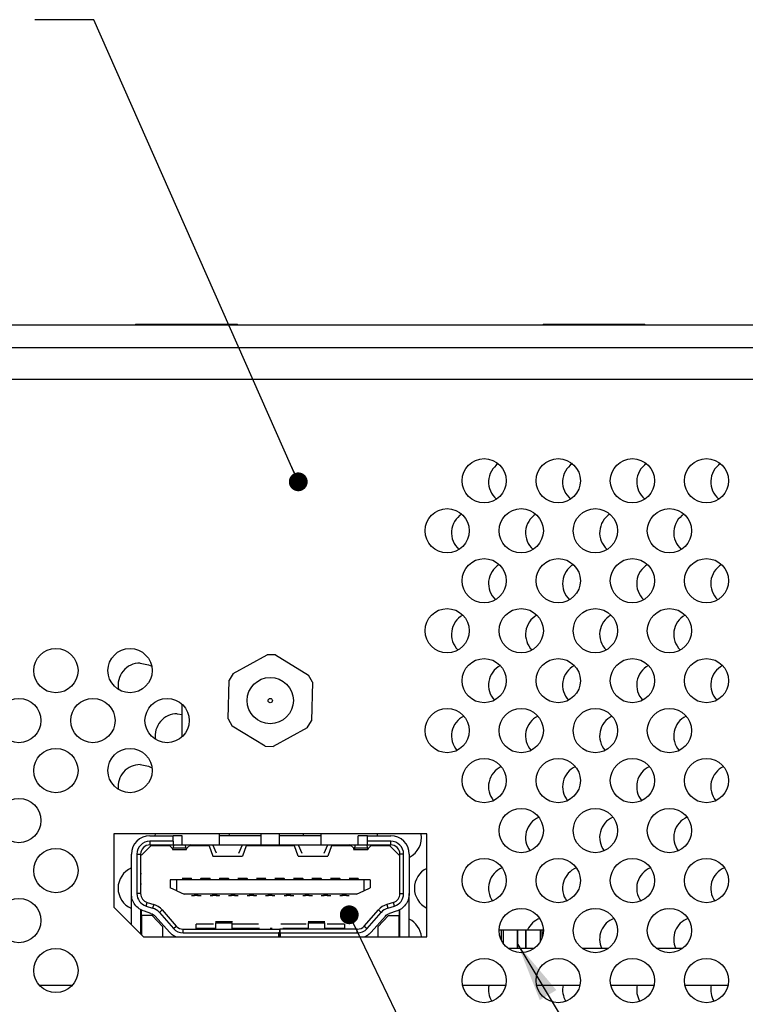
# Model space of a CAD drawing. Header units: millimetres. Extents: x 19 to 844, y 7 to 552.
# Tile 14 of 63: x 365 to 404, y 138 to 191. Entities that reach past the tile are written whole.
import ezdxf

# ---------------------------------------------------------------- set-up
doc = ezdxf.new("R2010")
doc.units = ezdxf.units.MM
doc.dimstyles.new('SLDDIMSTYLE2', dxfattribs={"dimtxt": 0.18, "dimasz": 1.016, "dimexe": 0, "dimexo": 0.0625, "dimgap": 0, "dimtad": 0, "dimtih": 1, "dimtoh": 1, "dimdec": 0, "dimrnd": 1e-09, "dimzin": 0, "dimdsep": 46, "dimtxsty": 'Standard', "dimblk1": 'DOT', "dimblk2": 'DOT', "dimsah": 1, "dimcen": 0.09, "dimadec": 0, "dimazin": 0, "dimtfac": 1.016, "dimtdec": 0, "dimtofl": 0, "dimtmove": 0, "dimatfit": 3, "dimldrblk": 'DOT', "dimfxl": 1, "dimfrac": 2, "dimtolj": 1, "dimtzin": 0, "dimarcsym": 0})
doc.dimstyles.new('SLDDIMSTYLE3', dxfattribs={"dimtxt": 0.18, "dimasz": 3.175, "dimexe": 0, "dimexo": 0.0625, "dimgap": 0, "dimtad": 0, "dimtih": 1, "dimtoh": 1, "dimdec": 0, "dimrnd": 1e-09, "dimzin": 0, "dimdsep": 46, "dimtxsty": 'Standard', "dimsah": 1, "dimcen": 0.09, "dimadec": 0, "dimazin": 0, "dimtfac": 3.175, "dimtdec": 0, "dimtofl": 0, "dimtmove": 0, "dimatfit": 3, "dimfxl": 1, "dimfrac": 2, "dimtolj": 1, "dimtzin": 0, "dimarcsym": 0})

# ---------------------------------------------------------------- blocks, each defined once
blk = doc.blocks.new('_Dot')
at = {"color": 0, "linetype": 'ByBlock', "lineweight": -2}
blk.add_line((-0.5, 0), (-1, 0), dxfattribs=at)
at = {"color": 0, "linetype": 'ByBlock', "const_width": 0.5}
blk.add_lwpolyline([(-0.25, 0, 1), (0.25, 0, 1)], format="xyb", close=True, dxfattribs=at)

msp = doc.modelspace()

# ---------------------------------------------------------------- linework, layer by layer
at = {"color": 7, "linetype": 'Continuous', "lineweight": 25}
for p, q in [((139.997, 174.666), (575.997, 174.666)), ((371.247, 174.716), (371.247, 174.666)), ((371.247, 174.716), (373.997, 174.716)), ((373.997, 174.716), (376.747, 174.716)), ((376.747, 174.666), (376.747, 174.716)), ((393.247, 174.716), (393.247, 174.666)), ((393.247, 174.716), (395.997, 174.716)), ((395.997, 174.716), (398.747, 174.716)), ((398.747, 174.666), (398.747, 174.716)), ((139.997, 173.452), (575.997, 173.452)), ((576.557, 171.726), (139.437, 171.726)), ((376.525, 155.848), (378.36, 156.85)), ((378.799, 156.839), (378.36, 156.85)), ((378.799, 156.839), (380.584, 155.751)), ((376.525, 155.848), (376.296, 155.472)), ((376.247, 153.383), (376.296, 155.472)), ((380.795, 155.365), (380.584, 155.751)), ((380.795, 155.365), (380.745, 153.276)), ((373.771, 152.43), (373.771, 154.158)), ((373.497, 153.662), (373.771, 153.63)), ((376.247, 153.383), (376.457, 152.997)), ((380.516, 152.9), (380.745, 153.276)), ((378.242, 151.909), (376.457, 152.997)), ((380.516, 152.9), (378.682, 151.898)), ((378.242, 151.909), (378.682, 151.898)), ((370.071, 147.174), (370.071, 143.214)), ((386.971, 147.174), (370.071, 147.174)), ((372.021, 147.079), (373.271, 147.079)), ((372.307, 147.079), (372.318, 147.174)), ((373.271, 146.779), (373.271, 147.079)), ((373.771, 147.079), (373.271, 147.079)), ((373.771, 146.579), (373.771, 147.079)), ((375.771, 146.579), (375.771, 147.174)), ((378.021, 147.079), (375.771, 147.079)), ((376.307, 147.079), (376.318, 147.174)), ((378.021, 146.579), (378.021, 147.174)), ((379.021, 146.579), (379.021, 147.174)), ((381.271, 147.079), (379.021, 147.079)), ((380.307, 147.079), (380.318, 147.174)), ((381.271, 146.579), (381.271, 147.174)), ((383.271, 146.579), (383.271, 147.079)), ((383.771, 147.079), (383.271, 147.079)), ((383.771, 146.779), (383.771, 147.079)), ((383.771, 147.079), (385.021, 147.079)), ((384.307, 147.079), (384.318, 147.174)), ((386.971, 141.614), (386.971, 147.174)), ((371.571, 146.024), (372.071, 146.524)), ((373.271, 146.779), (372.021, 146.779)), ((372.021, 146.779), (372.021, 146.579)), ((372.021, 146.579), (373.271, 146.579)), ((373.093, 146.524), (372.071, 146.524)), ((373.036, 146.579), (373.225, 146.397)), ((373.248, 146.329), (373.993, 146.329)), ((373.271, 146.779), (373.271, 146.579)), ((373.271, 146.579), (373.771, 146.579)), ((373.295, 146.579), (373.275, 146.425)), ((373.275, 146.425), (373.967, 146.425)), ((373.771, 146.579), (375.771, 146.579)), ((373.967, 146.425), (373.947, 146.579)), ((374.206, 146.579), (374.016, 146.397)), ((375.221, 146.524), (374.148, 146.524)), ((374.338, 146.57), (374.234, 146.579)), ((374.301, 146.574), (374.301, 146.524)), ((374.741, 146.574), (374.301, 146.574)), ((374.741, 146.574), (374.741, 146.524)), ((375.221, 146.524), (375.421, 145.974)), ((375.621, 146.129), (375.421, 146.579)), ((375.771, 146.579), (378.021, 146.579)), ((376.821, 146.129), (377.021, 146.579)), ((377.221, 146.524), (377.021, 145.974)), ((379.821, 146.524), (377.221, 146.524)), ((378.021, 146.579), (379.021, 146.579)), ((379.021, 146.579), (381.271, 146.579)), ((380.021, 145.974), (379.821, 146.524)), ((380.021, 146.579), (380.221, 146.129)), ((381.271, 146.579), (383.271, 146.579)), ((381.421, 146.129), (381.621, 146.579)), ((381.821, 146.524), (381.621, 145.974)), ((382.893, 146.524), (381.821, 146.524)), ((382.741, 146.574), (382.301, 146.574)), ((382.301, 146.574), (382.301, 146.524)), ((382.808, 146.579), (382.701, 146.57)), ((382.741, 146.574), (382.741, 146.524)), ((382.836, 146.579), (383.025, 146.397)), ((383.022, 146.329), (383.793, 146.329)), ((383.095, 146.579), (383.075, 146.425)), ((383.075, 146.425), (383.767, 146.425)), ((383.271, 146.579), (383.771, 146.579)), ((383.767, 146.425), (383.747, 146.579)), ((385.021, 146.779), (383.771, 146.779)), ((383.771, 146.579), (383.771, 146.779)), ((383.771, 146.579), (385.021, 146.579)), ((384.006, 146.579), (383.816, 146.397)), ((384.971, 146.524), (383.948, 146.524)), ((384.971, 146.524), (385.471, 146.024)), ((385.021, 146.579), (385.021, 146.779)), ((371.021, 143.948), (371.021, 146.079)), ((371.321, 146.079), (371.321, 143.948)), ((371.321, 146.079), (371.521, 146.079)), ((371.521, 146.079), (371.521, 143.948)), ((375.421, 145.974), (377.021, 145.974)), ((380.021, 145.974), (381.621, 145.974)), ((385.521, 143.948), (385.521, 146.079)), ((385.721, 146.079), (385.521, 146.079)), ((385.721, 143.948), (385.721, 146.079)), ((386.021, 146.079), (386.021, 143.948)), ((371.571, 145.024), (371.521, 145.024)), ((373.471, 144.694), (373.121, 144.694)), ((373.121, 144.694), (373.121, 144.264)), ((373.471, 144.101), (373.471, 144.694)), ((383.571, 144.694), (373.471, 144.694)), ((373.772, 144.758), (373.771, 144.758)), ((374.272, 144.758), (373.772, 144.758)), ((373.921, 144.758), (374.121, 144.758)), ((373.921, 144.758), (373.921, 144.758)), ((374.284, 144.754), (374.092, 144.754)), ((374.271, 144.758), (374.272, 144.758)), ((374.942, 144.754), (374.757, 144.754)), ((374.771, 144.756), (374.772, 144.758)), ((374.921, 144.754), (374.771, 144.754)), ((375.272, 144.758), (374.772, 144.758)), ((375.121, 144.758), (374.921, 144.758)), ((375.285, 144.754), (375.099, 144.754)), ((375.271, 144.754), (375.121, 144.754)), ((375.271, 144.758), (375.272, 144.758)), ((375.944, 144.754), (375.755, 144.754)), ((375.772, 144.758), (375.771, 144.758)), ((375.921, 144.754), (375.771, 144.754)), ((376.272, 144.759), (375.772, 144.758)), ((376.121, 144.758), (375.921, 144.758)), ((376.287, 144.754), (376.097, 144.754)), ((376.271, 144.754), (376.121, 144.754)), ((376.272, 144.759), (376.271, 144.756)), ((376.772, 144.759), (376.771, 144.758)), ((376.921, 144.754), (376.771, 144.754)), ((377.272, 144.759), (376.772, 144.759)), ((377.121, 144.759), (376.921, 144.759)), ((377.288, 144.754), (377.095, 144.754)), ((377.271, 144.754), (377.121, 144.754)), ((377.272, 144.759), (377.271, 144.756)), ((377.772, 144.759), (377.771, 144.759)), ((377.921, 144.754), (377.771, 144.754)), ((378.272, 144.759), (377.772, 144.759)), ((378.121, 144.759), (377.921, 144.759)), ((378.289, 144.754), (378.093, 144.754)), ((378.271, 144.754), (378.121, 144.754)), ((378.272, 144.759), (378.271, 144.756)), ((378.772, 144.759), (378.771, 144.759)), ((378.921, 144.754), (378.771, 144.754)), ((379.272, 144.76), (378.772, 144.759)), ((379.121, 144.759), (378.921, 144.759)), ((379.29, 144.754), (379.091, 144.754)), ((379.271, 144.754), (379.121, 144.754)), ((379.272, 144.759), (379.271, 144.757)), ((379.772, 144.76), (379.771, 144.759)), ((379.921, 144.754), (379.771, 144.754)), ((380.272, 144.76), (379.772, 144.76)), ((379.821, 144.694), (379.821, 144.754)), ((380.121, 144.759), (379.921, 144.759)), ((380.291, 144.754), (380.121, 144.754)), ((380.271, 144.754), (380.121, 144.754)), ((380.272, 144.76), (380.271, 144.757)), ((380.772, 144.76), (380.771, 144.76)), ((380.921, 144.754), (380.771, 144.754)), ((381.272, 144.76), (380.772, 144.76)), ((380.821, 144.694), (380.821, 144.754)), ((381.121, 144.76), (380.921, 144.76)), ((381.292, 144.754), (381.121, 144.754)), ((381.271, 144.754), (381.121, 144.754)), ((381.272, 144.76), (381.271, 144.757)), ((381.772, 144.76), (381.771, 144.76)), ((381.921, 144.754), (381.771, 144.754)), ((382.272, 144.76), (381.772, 144.76)), ((381.821, 144.694), (381.821, 144.754)), ((382.121, 144.76), (381.921, 144.76)), ((382.294, 144.754), (382.121, 144.754)), ((382.271, 144.754), (382.121, 144.754)), ((382.272, 144.76), (382.271, 144.757)), ((382.772, 144.761), (382.771, 144.76)), ((382.921, 144.754), (382.771, 144.754)), ((383.272, 144.761), (382.772, 144.761)), ((382.821, 144.694), (382.821, 144.757)), ((383.121, 144.76), (382.921, 144.76)), ((382.921, 144.76), (382.921, 144.754)), ((383.121, 144.754), (383.121, 144.76)), ((383.271, 144.754), (383.121, 144.754)), ((383.272, 144.761), (383.271, 144.757)), ((383.272, 144.694), (383.272, 144.761)), ((383.571, 144.694), (383.571, 144.101)), ((383.921, 144.694), (383.571, 144.694)), ((383.921, 144.694), (383.921, 144.264)), ((371.521, 144.474), (371.571, 144.474)), ((373.471, 144.101), (373.121, 144.264)), ((383.571, 144.101), (383.921, 144.264)), ((385.471, 144.474), (385.521, 144.474)), ((371.021, 142.264), (371.021, 143.948)), ((371.521, 143.948), (371.321, 143.948)), ((373.471, 144.101), (373.871, 143.914)), ((383.171, 143.914), (373.871, 143.914)), ((374.271, 143.856), (374.421, 143.856)), ((374.271, 143.856), (374.271, 143.854)), ((374.271, 143.854), (374.412, 143.854)), ((374.629, 143.858), (374.412, 143.858)), ((374.412, 143.854), (374.421, 143.856)), ((374.421, 143.86), (374.621, 143.86)), ((374.599, 143.856), (374.774, 143.856)), ((374.599, 143.854), (374.785, 143.854)), ((374.629, 143.858), (374.621, 143.86)), ((374.621, 143.856), (374.771, 143.856)), ((374.629, 143.854), (374.771, 143.854)), ((374.771, 143.856), (374.772, 143.858)), ((374.771, 143.854), (374.771, 143.856)), ((375.271, 143.856), (375.421, 143.856)), ((375.271, 143.856), (375.271, 143.854)), ((375.271, 143.854), (375.412, 143.854)), ((375.629, 143.858), (375.412, 143.858)), ((375.412, 143.854), (375.421, 143.856)), ((375.421, 143.86), (375.621, 143.86)), ((375.597, 143.854), (375.786, 143.854)), ((375.629, 143.858), (375.621, 143.86)), ((375.621, 143.856), (375.771, 143.856)), ((375.629, 143.854), (375.771, 143.854)), ((375.771, 143.856), (375.772, 143.858)), ((375.771, 143.854), (375.771, 143.856)), ((376.271, 143.856), (376.421, 143.856)), ((376.271, 143.856), (376.271, 143.854)), ((376.271, 143.854), (376.412, 143.854)), ((376.412, 143.854), (376.421, 143.856)), ((376.421, 143.86), (376.621, 143.86)), ((376.629, 143.858), (376.421, 143.858)), ((376.596, 143.854), (376.787, 143.854)), ((376.629, 143.858), (376.621, 143.86)), ((376.621, 143.856), (376.771, 143.856)), ((376.629, 143.854), (376.771, 143.854)), ((376.771, 143.856), (376.772, 143.859)), ((376.771, 143.854), (376.771, 143.856)), ((377.271, 143.856), (377.421, 143.856)), ((377.271, 143.856), (377.271, 143.854)), ((377.271, 143.854), (377.412, 143.854)), ((377.629, 143.859), (377.412, 143.859)), ((377.412, 143.854), (377.421, 143.856)), ((377.421, 143.861), (377.621, 143.861)), ((377.629, 143.859), (377.621, 143.861)), ((377.621, 143.856), (377.771, 143.856)), ((377.629, 143.854), (377.771, 143.854)), ((377.771, 143.856), (377.772, 143.859)), ((377.771, 143.854), (377.771, 143.856)), ((378.271, 143.856), (378.421, 143.856)), ((378.271, 143.856), (378.271, 143.854)), ((378.271, 143.854), (378.412, 143.854)), ((378.629, 143.859), (378.412, 143.859)), ((378.412, 143.854), (378.421, 143.856)), ((378.421, 143.861), (378.621, 143.861)), ((378.629, 143.859), (378.621, 143.861)), ((378.621, 143.856), (378.771, 143.856)), ((378.629, 143.854), (378.771, 143.854)), ((378.771, 143.857), (378.772, 143.859)), ((378.771, 143.854), (378.771, 143.856)), ((379.271, 143.856), (379.421, 143.856)), ((379.271, 143.856), (379.271, 143.854)), ((379.271, 143.854), (379.412, 143.854)), ((379.621, 143.859), (379.412, 143.859)), ((379.412, 143.854), (379.421, 143.856)), ((379.421, 143.861), (379.621, 143.861)), ((379.599, 143.854), (379.791, 143.854)), ((379.629, 143.854), (379.771, 143.854)), ((379.771, 143.857), (379.772, 143.86)), ((379.771, 143.854), (379.771, 143.856)), ((380.271, 143.856), (380.421, 143.856)), ((380.271, 143.856), (380.271, 143.854)), ((380.271, 143.854), (380.413, 143.854)), ((380.629, 143.86), (380.413, 143.86)), ((380.413, 143.854), (380.421, 143.856)), ((380.421, 143.862), (380.621, 143.862)), ((380.598, 143.854), (380.792, 143.854)), ((380.629, 143.854), (380.771, 143.854)), ((380.771, 143.857), (380.772, 143.86)), ((380.771, 143.854), (380.771, 143.856)), ((381.271, 143.856), (381.421, 143.856)), ((381.271, 143.856), (381.271, 143.854)), ((381.271, 143.854), (381.413, 143.854)), ((381.629, 143.86), (381.413, 143.86)), ((381.413, 143.854), (381.421, 143.856)), ((381.421, 143.862), (381.621, 143.862)), ((381.596, 143.854), (381.793, 143.854)), ((381.629, 143.854), (381.771, 143.854)), ((381.771, 143.857), (381.772, 143.86)), ((381.771, 143.854), (381.771, 143.856)), ((382.271, 143.856), (382.421, 143.856)), ((382.271, 143.856), (382.271, 143.854)), ((382.271, 143.854), (382.413, 143.854)), ((382.629, 143.86), (382.413, 143.86)), ((382.413, 143.854), (382.421, 143.856)), ((382.421, 143.862), (382.621, 143.862)), ((382.629, 143.854), (382.771, 143.854)), ((382.771, 143.857), (382.772, 143.861)), ((382.771, 143.854), (382.771, 143.856)), ((383.171, 143.914), (383.571, 144.101)), ((385.521, 143.948), (385.721, 143.948)), ((386.021, 141.614), (386.021, 143.948)), ((370.071, 143.214), (371.671, 141.614)), ((371.521, 143.094), (371.521, 141.764)), ((371.815, 143.279), (371.874, 143.47)), ((371.815, 143.279), (372.167, 143.171)), ((371.874, 143.47), (372.226, 143.362)), ((372.226, 143.362), (372.167, 143.171)), ((385.168, 143.47), (384.816, 143.362)), ((384.816, 143.362), (384.875, 143.171)), ((384.875, 143.171), (385.227, 143.279)), ((385.227, 143.279), (385.168, 143.47)), ((385.521, 141.614), (385.521, 143.094)), ((371.571, 142.774), (371.571, 143.055)), ((371.571, 142.774), (371.571, 141.714)), ((372.141, 142.774), (371.571, 142.774)), ((372.079, 142.884), (371.727, 142.993)), ((372.721, 142.147), (372.141, 142.774)), ((373.071, 141.868), (372.307, 142.737)), ((372.532, 142.935), (372.682, 143.067)), ((372.532, 142.935), (373.296, 142.067)), ((372.682, 143.067), (373.446, 142.199)), ((383.595, 142.199), (384.359, 143.067)), ((383.745, 142.067), (384.509, 142.935)), ((384.734, 142.737), (383.97, 141.868)), ((384.901, 142.774), (384.321, 142.147)), ((384.359, 143.067), (384.509, 142.935)), ((384.901, 142.774), (385.471, 142.774)), ((385.315, 142.993), (384.963, 142.884)), ((385.471, 143.055), (385.471, 142.774)), ((385.471, 141.614), (385.471, 142.774)), ((385.471, 142.69), (385.497, 142.69)), ((385.497, 142.69), (385.521, 142.69)), ((372.721, 141.614), (372.721, 142.147)), ((373.296, 142.067), (373.446, 142.199)), ((373.822, 141.829), (373.822, 142.029)), ((373.822, 142.029), (379.011, 142.029)), ((375.458, 142.294), (374.521, 142.294)), ((374.521, 142.029), (374.521, 142.294)), ((375.571, 142.071), (374.521, 142.071)), ((376.472, 142.429), (375.569, 142.429)), ((375.571, 142.369), (375.571, 142.029)), ((375.571, 142.369), (376.471, 142.369)), ((376.471, 142.029), (376.471, 142.369)), ((377.882, 142.294), (376.471, 142.294)), ((377.941, 142.071), (376.471, 142.071)), ((376.486, 142.071), (376.486, 142.029)), ((378.63, 142.071), (378.512, 142.071)), ((379.011, 142.029), (379.011, 141.858)), ((383.22, 142.029), (379.031, 142.029)), ((379.031, 142.029), (379.031, 141.858)), ((380.458, 142.294), (379.089, 142.294)), ((380.571, 142.071), (379.201, 142.071)), ((380.555, 142.029), (380.555, 142.071)), ((381.472, 142.429), (380.569, 142.429)), ((380.571, 142.369), (381.471, 142.369)), ((380.571, 142.369), (380.571, 142.029)), ((381.471, 142.029), (381.471, 142.369)), ((382.521, 142.071), (381.471, 142.071)), ((382.521, 142.294), (381.584, 142.294)), ((382.521, 142.294), (382.521, 142.029)), ((383.22, 141.829), (383.22, 142.029)), ((383.595, 142.199), (383.745, 142.067)), ((384.321, 142.147), (384.321, 141.614)), ((371.671, 141.614), (386.971, 141.614)), ((373.822, 141.829), (378.961, 141.829)), ((379.011, 141.614), (379.011, 141.858)), ((379.031, 141.858), (379.031, 141.614)), ((379.081, 141.829), (383.22, 141.829)), ((390.877, 141.994), (390.991, 141.994)), ((390.991, 141.994), (391.091, 141.994)), ((391.091, 141.994), (391.091, 141.27)), ((391.091, 141.994), (391.093, 141.994)), ((391.093, 141.994), (391.854, 141.994)), ((391.854, 141.994), (391.854, 140.994)), ((391.854, 141.994), (391.877, 141.994)), ((391.877, 141.994), (391.877, 140.994)), ((391.877, 141.994), (392.304, 141.994)), ((392.304, 141.994), (392.304, 140.994)), ((392.304, 141.994), (392.327, 141.994)), ((392.327, 141.994), (392.327, 140.994)), ((392.327, 141.994), (393.088, 141.994)), ((393.088, 141.994), (393.091, 141.994)), ((393.091, 141.994), (393.091, 141.332)), ((393.091, 141.994), (393.191, 141.994)), ((393.191, 141.994), (393.264, 141.994)), ((391.358, 140.994), (392.783, 140.994)), ((391.877, 140.994), (392.304, 140.994)), ((395.358, 140.994), (396.783, 140.994)), ((399.358, 140.994), (400.783, 140.994)), ((366.046, 139.01), (367.848, 139.01)), ((388.902, 139.01), (391.24, 139.01)), ((392.902, 139.01), (395.24, 139.01)), ((396.902, 139.01), (399.24, 139.01)), ((400.902, 139.01), (403.24, 139.01))]:
    msp.add_line(p, q, dxfattribs=at)
at = {"color": 8, "linetype": 'Continuous', "lineweight": 25}
for p, q in [((378.961, 141.829), (378.961, 141.614)), ((379.081, 141.614), (379.081, 141.829)), ((390.991, 141.994), (390.991, 141.443)), ((391.093, 141.994), (391.093, 141.266)), ((393.088, 141.994), (393.088, 141.327)), ((393.191, 141.994), (393.191, 141.538))]:
    msp.add_line(p, q, dxfattribs=at)
at = {"color": 7, "linetype": 'Continuous', "lineweight": 25, "flags": 128}
for points in [[(371.497, 156.406), (371.954, 156.315), (372.117, 156.232)], [(371.497, 150.92), (371.954, 150.829), (372.132, 150.736)], [(372.394, 146.524), (372.394, 146.525), (372.373, 146.579)], [(378.621, 146.579), (378.6, 146.525), (378.599, 146.524)], [(384.394, 146.524), (384.394, 146.525), (384.373, 146.579)], [(385.521, 145.789), (385.497, 145.788), (385.472, 145.789)], [(391.966, 143.142), (391.954, 143.136), (391.601, 143.05)], [(395.966, 143.142), (395.954, 143.136), (395.601, 143.05)], [(399.966, 143.142), (399.954, 143.136), (399.601, 143.05)]]:
    msp.add_lwpolyline(points, dxfattribs=at)
at = {"color": 7, "linetype": 'Continuous', "lineweight": 25}
for centre, radius in [((390.071, 166.252), 1.194), ((394.071, 166.252), 1.194), ((398.071, 166.252), 1.194), ((402.071, 166.252), 1.194), ((388.071, 163.552), 1.194), ((392.071, 163.552), 1.194), ((396.071, 163.552), 1.194), ((400.071, 163.552), 1.194), ((390.071, 160.852), 1.194), ((394.071, 160.852), 1.194), ((398.071, 160.852), 1.194), ((402.071, 160.852), 1.194), ((388.071, 158.152), 1.194), ((392.071, 158.152), 1.194), ((396.071, 158.152), 1.194), ((400.071, 158.152), 1.194), ((366.947, 155.994), 1.194), ((370.947, 155.994), 1.194), ((390.071, 155.452), 1.194), ((394.071, 155.452), 1.194), ((398.071, 155.452), 1.194), ((402.071, 155.452), 1.194), ((378.521, 154.374), 1.25), ((364.947, 153.294), 1.194), ((368.947, 153.294), 1.194), ((372.947, 153.294), 1.194), ((378.521, 154.374), 0.115), ((388.071, 152.752), 1.194), ((392.071, 152.752), 1.194), ((396.071, 152.752), 1.194), ((400.071, 152.752), 1.194), ((366.947, 150.594), 1.194), ((370.947, 150.594), 1.194), ((390.071, 150.052), 1.194), ((394.071, 150.052), 1.194), ((398.071, 150.052), 1.194), ((402.071, 150.052), 1.194), ((364.947, 147.894), 1.194), ((392.071, 147.352), 1.194), ((396.071, 147.352), 1.194), ((400.071, 147.352), 1.194), ((366.947, 145.194), 1.194), ((390.071, 144.652), 1.194), ((394.071, 144.652), 1.194), ((398.071, 144.652), 1.194), ((402.071, 144.652), 1.194), ((364.947, 142.494), 1.194), ((392.071, 141.952), 1.194), ((396.071, 141.952), 1.194), ((400.071, 141.952), 1.194), ((366.947, 139.794), 1.194), ((390.071, 139.252), 1.194), ((394.071, 139.252), 1.194), ((398.071, 139.252), 1.194), ((402.071, 139.252), 1.194)]:
    msp.add_circle(centre, radius, dxfattribs=at)
for centre, radius, start, end in [((391.497, 166.184), 1.194, 123.9547, 230.5194), ((395.497, 166.184), 1.194, 123.9547, 230.5194), ((399.497, 166.184), 1.194, 123.9547, 230.5194), ((403.497, 166.184), 1.194, 123.9547, 230.5194), ((389.497, 163.44), 1.194, 122.308, 228.709), ((393.497, 163.44), 1.194, 122.308, 228.709), ((397.497, 163.44), 1.194, 122.308, 228.709), ((401.497, 163.44), 1.194, 122.308, 228.709), ((391.497, 160.698), 1.194, 120.723, 226.8849), ((395.497, 160.698), 1.194, 120.723, 226.8849), ((399.497, 160.698), 1.194, 120.723, 226.8849), ((403.497, 160.698), 1.194, 120.723, 226.8849), ((389.497, 157.954), 1.194, 119.1729, 225.0161), ((393.497, 157.954), 1.194, 119.1729, 225.0161), ((397.497, 157.954), 1.194, 119.1729, 225.0161), ((401.497, 157.954), 1.194, 119.1729, 225.0161), ((371.497, 155.212), 1.194, 90, 191.4892), ((391.497, 155.212), 1.194, 117.6892, 223.1404), ((395.497, 155.212), 1.194, 117.6892, 223.1404), ((399.497, 155.212), 1.194, 117.6892, 223.1404), ((403.497, 155.212), 1.194, 117.6892, 223.1404), ((373.497, 152.468), 1.194, 90, 189.1174), ((389.497, 152.468), 1.194, 116.2465, 221.2256), ((393.497, 152.468), 1.194, 116.2465, 221.2256), ((397.497, 152.468), 1.194, 116.2465, 221.2256), ((401.497, 152.468), 1.194, 116.2465, 221.2256), ((371.497, 149.726), 1.194, 90, 186.8445), ((391.497, 149.726), 1.194, 114.874, 219.31), ((395.497, 149.726), 1.194, 114.874, 219.31), ((399.497, 149.726), 1.194, 114.874, 219.31), ((403.497, 149.726), 1.194, 114.874, 219.31), ((393.497, 146.982), 1.194, 113.5481, 217.3603), ((397.497, 146.982), 1.194, 113.5481, 217.3603), ((401.497, 146.982), 1.194, 113.5481, 217.3603), ((372.021, 146.079), 1, 90, 180), ((385.021, 146.079), 1, 0, 90), ((385.497, 146.982), 1.194, 296.0281, 9.2409), ((372.021, 146.079), 0.7, 90, 180), ((372.021, 146.079), 0.5, 90, 180), ((385.021, 146.079), 0.7, 0, 90), ((385.021, 146.079), 0.5, 0, 90), ((371.497, 144.24), 1.194, 113.4975, 246.5025), ((387.497, 144.24), 1.194, 116.1412, 243.8588), ((391.497, 144.24), 1.194, 112.2952, 215.4151), ((395.497, 144.24), 1.194, 112.2952, 215.4151), ((399.497, 144.24), 1.194, 112.2952, 215.4151), ((403.497, 144.24), 1.194, 112.2952, 215.4151), ((372.021, 143.948), 0.7, 180, 252.8973), ((372.021, 143.948), 0.5, 180, 252.8973), ((385.021, 143.948), 0.5, 287.1027, 0), ((385.021, 143.948), 0.7, 287.1028, 0), ((371.932, 142.406), 0.8, 41.3478, 72.8973), ((371.932, 142.406), 1, 41.3478, 72.8973), ((385.11, 142.406), 1, 107.1027, 138.6522), ((385.11, 142.406), 0.8, 107.1027, 138.6522), ((385.497, 141.496), 1.194, 5.6591, 63.9719), ((393.497, 141.496), 1.194, 111.0936, 155.363), ((397.497, 141.496), 1.194, 111.0936, 204.8758), ((401.497, 141.496), 1.194, 111.0936, 204.8758), ((373.822, 142.529), 0.7, 221.3478, 270), ((373.822, 142.529), 0.5, 221.3472, 270), ((383.22, 142.529), 0.5, 270, 318.6522), ((383.22, 142.529), 0.7, 270, 318.6522), ((391.497, 138.754), 1.194, 167.5801, 211.474), ((395.497, 138.754), 1.194, 167.5801, 211.474), ((399.497, 138.754), 1.194, 167.5801, 211.474), ((403.497, 138.754), 1.194, 167.5801, 211.474)]:
    msp.add_arc(centre, radius, start, end, dxfattribs=at)
for centre, start_param, end_param in [((373.248, 147.029), 2.698682, 3.670149), ((373.993, 147.029), 2.613036, 3.584504), ((383.793, 147.029), 2.613036, 3.584504)]:
    msp.add_ellipse(centre, major_axis=(0, 0.7), ratio=0.075758, start_param=start_param, end_param=end_param, dxfattribs=at)
for points, knots in [([(383.075, 146.425), (383.071, 146.399), (383.062, 146.349), (383.05, 146.324), (383.038, 146.334), (383.029, 146.376), (383.025, 146.397)], [0, 0, 0, 0, 0.249996, 0.500002, 0.749997, 1, 1, 1, 1]), ([(373.921, 144.758), (373.921, 144.755), (373.921, 144.749), (373.921, 144.713), (373.921, 144.695)], [0, 0, 0, 0, 0.50001, 1, 1, 1, 1]), ([(374.121, 144.695), (374.121, 144.713), (374.121, 144.749), (374.121, 144.755), (374.121, 144.758)], [0, 0, 0, 0, 0.499994, 1, 1, 1, 1]), ([(374.921, 144.758), (374.921, 144.755), (374.921, 144.749), (374.921, 144.713), (374.921, 144.695)], [0, 0, 0, 0, 0.500009, 1, 1, 1, 1]), ([(375.921, 144.758), (375.921, 144.755), (375.921, 144.749), (375.921, 144.713), (375.921, 144.695)], [0, 0, 0, 0, 0.499991, 1, 1, 1, 1]), ([(376.921, 144.759), (376.921, 144.756), (376.921, 144.75), (376.921, 144.713), (376.921, 144.695)], [0, 0, 0, 0, 0.499973, 1, 1, 1, 1]), ([(377.121, 144.754), (377.121, 144.751), (377.121, 144.746), (377.121, 144.711), (377.121, 144.694)], [0, 0, 0, 0, 0.499982, 1, 1, 1, 1]), ([(377.271, 144.694), (377.271, 144.711), (377.271, 144.746), (377.271, 144.751), (377.271, 144.754)], [0, 0, 0, 0, 0.50002, 1, 1, 1, 1]), ([(377.921, 144.759), (377.921, 144.756), (377.921, 144.75), (377.921, 144.714), (377.921, 144.695)], [0, 0, 0, 0, 0.500005, 1, 1, 1, 1]), ([(378.121, 144.754), (378.121, 144.751), (378.121, 144.746), (378.121, 144.711), (378.121, 144.694)], [0, 0, 0, 0, 0.499994, 1, 1, 1, 1]), ([(378.271, 144.694), (378.271, 144.711), (378.271, 144.746), (378.271, 144.751), (378.271, 144.754)], [0, 0, 0, 0, 0.50002, 1, 1, 1, 1]), ([(378.921, 144.759), (378.921, 144.756), (378.921, 144.75), (378.921, 144.714), (378.921, 144.695)], [0, 0, 0, 0, 0.500005, 1, 1, 1, 1]), ([(379.121, 144.754), (379.121, 144.751), (379.121, 144.746), (379.121, 144.711), (379.121, 144.694)], [0, 0, 0, 0, 0.5, 1, 1, 1, 1]), ([(379.271, 144.694), (379.271, 144.711), (379.271, 144.746), (379.271, 144.751), (379.271, 144.754)], [0, 0, 0, 0, 0.50002, 1, 1, 1, 1]), ([(380.121, 144.759), (380.122, 144.759), (380.125, 144.759), (380.145, 144.759), (380.164, 144.759), (380.187, 144.759), (380.207, 144.759), (380.22, 144.759)], [0, 0, 0, 0, 0.248472, 0.501133, 0.626591, 0.748225, 1, 1, 1, 1]), ([(380.121, 144.759), (380.121, 144.757), (380.121, 144.751), (380.121, 144.713), (380.121, 144.694)], [0, 0, 0, 0, 0.500009, 1, 1, 1, 1]), ([(380.121, 144.754), (380.121, 144.751), (380.121, 144.746), (380.121, 144.711), (380.121, 144.694)], [0, 0, 0, 0, 0.500004, 1, 1, 1, 1]), ([(380.271, 144.694), (380.271, 144.711), (380.271, 144.746), (380.271, 144.751), (380.271, 144.754)], [0, 0, 0, 0, 0.50002, 1, 1, 1, 1]), ([(381.121, 144.76), (381.121, 144.757), (381.121, 144.751), (381.121, 144.713), (381.121, 144.694)], [0, 0, 0, 0, 0.500018, 1, 1, 1, 1]), ([(381.121, 144.76), (381.122, 144.76), (381.125, 144.76), (381.145, 144.76), (381.164, 144.76), (381.187, 144.76), (381.207, 144.76), (381.22, 144.76)], [0, 0, 0, 0, 0.248451, 0.501004, 0.626935, 0.748755, 1, 1, 1, 1]), ([(381.121, 144.754), (381.121, 144.751), (381.121, 144.746), (381.121, 144.711), (381.121, 144.694)], [0, 0, 0, 0, 0.5, 1, 1, 1, 1]), ([(381.271, 144.694), (381.271, 144.711), (381.271, 144.746), (381.271, 144.751), (381.271, 144.754)], [0, 0, 0, 0, 0.50002, 1, 1, 1, 1]), ([(382.121, 144.76), (382.121, 144.757), (382.121, 144.751), (382.121, 144.713), (382.121, 144.694)], [0, 0, 0, 0, 0.500009, 1, 1, 1, 1]), ([(382.121, 144.76), (382.122, 144.76), (382.125, 144.76), (382.145, 144.76), (382.165, 144.76), (382.188, 144.76), (382.208, 144.76), (382.221, 144.76)], [0, 0, 0, 0, 0.250033, 0.502858, 0.62776, 0.749047, 1, 1, 1, 1]), ([(382.121, 144.754), (382.121, 144.751), (382.121, 144.746), (382.121, 144.711), (382.121, 144.694)], [0, 0, 0, 0, 0.4999962, 1, 1, 1, 1]), ([(382.271, 144.694), (382.271, 144.711), (382.271, 144.746), (382.271, 144.751), (382.271, 144.754)], [0, 0, 0, 0, 0.50002, 1, 1, 1, 1]), ([(382.821, 144.76), (382.834, 144.76), (382.86, 144.76), (382.888, 144.76), (382.905, 144.76), (382.918, 144.76), (382.919, 144.76), (382.921, 144.76)], [0, 0, 0, 0, 0.248028, 0.498648, 0.625923, 0.748642, 1, 1, 1, 1]), ([(383.121, 144.76), (383.121, 144.757), (383.121, 144.751), (383.121, 144.713), (383.121, 144.694)], [0, 0, 0, 0, 0.500016, 1, 1, 1, 1]), ([(383.121, 144.76), (383.122, 144.76), (383.125, 144.76), (383.148, 144.76), (383.181, 144.76), (383.208, 144.76), (383.221, 144.76)], [0, 0, 0, 0, 0.249999, 0.500015, 0.749994, 1, 1, 1, 1]), ([(383.121, 144.754), (383.121, 144.751), (383.121, 144.746), (383.121, 144.711), (383.121, 144.694)], [0, 0, 0, 0, 0.49998, 1, 1, 1, 1]), ([(383.271, 144.694), (383.271, 144.711), (383.271, 144.746), (383.271, 144.751), (383.271, 144.754)], [0, 0, 0, 0, 0.50002, 1, 1, 1, 1]), ([(371.727, 142.993), (371.628, 143.033), (371.431, 143.114), (371.204, 143.345), (371.05, 143.63), (371.031, 143.842), (371.021, 143.948)], [0, 0, 0, 0, 0.25, 0.5, 0.75, 1, 1, 1, 1]), ([(375.421, 143.856), (375.421, 143.858), (375.421, 143.862), (375.421, 143.896), (375.421, 143.912)], [0, 0, 0, 0, 0.500003, 1, 1, 1, 1]), ([(375.621, 143.911), (375.621, 143.895), (375.621, 143.863), (375.621, 143.858), (375.621, 143.856)], [0, 0, 0, 0, 0.48421, 1, 1, 1, 1]), ([(376.421, 143.856), (376.421, 143.858), (376.421, 143.862), (376.421, 143.895), (376.421, 143.912)], [0, 0, 0, 0, 0.500007, 1, 1, 1, 1]), ([(377.421, 143.856), (377.421, 143.858), (377.421, 143.862), (377.421, 143.896), (377.421, 143.912)], [0, 0, 0, 0, 0.500003, 1, 1, 1, 1]), ([(378.421, 143.856), (378.421, 143.858), (378.421, 143.862), (378.421, 143.896), (378.421, 143.912)], [0, 0, 0, 0, 0.500012, 1, 1, 1, 1]), ([(379.421, 143.856), (379.421, 143.858), (379.421, 143.862), (379.421, 143.896), (379.421, 143.912)], [0, 0, 0, 0, 0.500004, 1, 1, 1, 1]), ([(379.629, 143.857), (379.629, 143.857), (379.628, 143.856), (379.626, 143.852), (379.623, 143.855), (379.622, 143.855), (379.621, 143.855), (379.621, 143.855), (379.621, 143.856), (379.621, 143.856)], [0, 0, 0, 0, 0.039935, 0.224512, 0.45379, 0.709366, 0.717522, 0.790262, 1, 1, 1, 1]), ([(380.421, 143.856), (380.421, 143.858), (380.421, 143.863), (380.421, 143.896), (380.421, 143.912)], [0, 0, 0, 0, 0.499995, 1, 1, 1, 1]), ([(380.629, 143.857), (380.629, 143.857), (380.629, 143.857), (380.628, 143.856), (380.627, 143.854), (380.625, 143.853), (380.624, 143.854), (380.622, 143.856), (380.622, 143.855), (380.621, 143.855), (380.621, 143.855), (380.621, 143.855), (380.621, 143.856), (380.621, 143.856)], [0, 0, 0, 0, 0.016346, 0.10776, 0.173091, 0.224312, 0.453195, 0.581985, 0.709653, 0.717612, 0.733712, 0.790151, 1, 1, 1, 1]), ([(381.421, 143.856), (381.421, 143.858), (381.421, 143.863), (381.421, 143.895), (381.421, 143.912)], [0, 0, 0, 0, 0.499987, 1, 1, 1, 1]), ([(381.629, 143.858), (381.629, 143.858), (381.629, 143.857), (381.628, 143.856), (381.627, 143.854), (381.625, 143.853), (381.624, 143.854), (381.622, 143.856), (381.622, 143.855), (381.621, 143.855), (381.621, 143.855), (381.621, 143.855), (381.621, 143.856), (381.621, 143.856)], [0, 0, 0, 0, 0.016328, 0.107427, 0.172705, 0.223712, 0.452886, 0.581677, 0.70915, 0.712159, 0.733015, 0.789418, 1, 1, 1, 1]), ([(382.421, 143.856), (382.421, 143.858), (382.421, 143.863), (382.421, 143.895), (382.421, 143.912)], [0, 0, 0, 0, 0.499996, 1, 1, 1, 1]), ([(382.629, 143.858), (382.629, 143.858), (382.628, 143.858), (382.628, 143.856), (382.627, 143.854), (382.625, 143.853), (382.624, 143.854), (382.622, 143.856), (382.622, 143.855), (382.621, 143.855), (382.621, 143.855), (382.621, 143.855), (382.621, 143.856), (382.621, 143.856)], [0, 0, 0, 0, 0.01615, 0.107144, 0.172413, 0.223231, 0.452642, 0.581436, 0.70886, 0.711867, 0.732531, 0.78889, 1, 1, 1, 1]), ([(386.021, 143.948), (386.011, 143.842), (385.991, 143.63), (385.837, 143.345), (385.61, 143.114), (385.413, 143.033), (385.315, 142.993)], [0, 0, 0, 0, 0.25, 0.5, 0.75, 1, 1, 1, 1]), ([(372.079, 142.884), (372.122, 142.868), (372.208, 142.834), (372.274, 142.769), (372.307, 142.737)], [0, 0, 0, 0, 0.500001, 1, 1, 1, 1]), ([(384.734, 142.737), (384.767, 142.769), (384.833, 142.834), (384.92, 142.868), (384.963, 142.884)], [0, 0, 0, 0, 0.500003, 1, 1, 1, 1]), ([(373.421, 141.614), (373.417, 141.615), (373.346, 141.638), (373.222, 141.72), (373.121, 141.819), (373.071, 141.868)], [0, 0, 0, 0, 0.027736, 0.513867, 1, 1, 1, 1]), ([(379.011, 141.858), (379.01, 141.854), (379.008, 141.846), (378.998, 141.838), (378.988, 141.834), (378.979, 141.831), (378.97, 141.829), (378.964, 141.829), (378.961, 141.829)], [0, 0, 0, 0, 0.297516, 0.526789, 0.655975, 0.777253, 0.891549, 1, 1, 1, 1]), ([(379.031, 141.858), (379.031, 141.854), (379.033, 141.847), (379.042, 141.839), (379.052, 141.834), (379.061, 141.831), (379.07, 141.829), (379.077, 141.829), (379.081, 141.829)], [0, 0, 0, 0, 0.253922, 0.507596, 0.635664, 0.756005, 0.87518, 1, 1, 1, 1]), ([(383.97, 141.868), (383.92, 141.819), (383.819, 141.72), (383.695, 141.638), (383.624, 141.615), (383.62, 141.614)], [0, 0, 0, 0, 0.486133, 0.972264, 1, 1, 1, 1])]:
    msp.add_open_spline(points, degree=3, knots=knots, dxfattribs=at)

# ---------------------------------------------------------------- leaders
at = {"color": 7, "linetype": 'Continuous', "lineweight": 0}
for points, dimstyle in [([(380.031, 166.193), (368.99, 191.155), (365.815, 191.155)], 'SLDDIMSTYLE2'), ([(382.784, 142.806), (408.007, 90.138), (411.182, 90.138)], 'SLDDIMSTYLE2'), ([(391.889, 141.194), (414.214, 103.908), (417.389, 103.908)], 'SLDDIMSTYLE3')]:
    msp.add_leader(points, dimstyle=dimstyle, dxfattribs=at)

doc.saveas('drawing.dxf')
